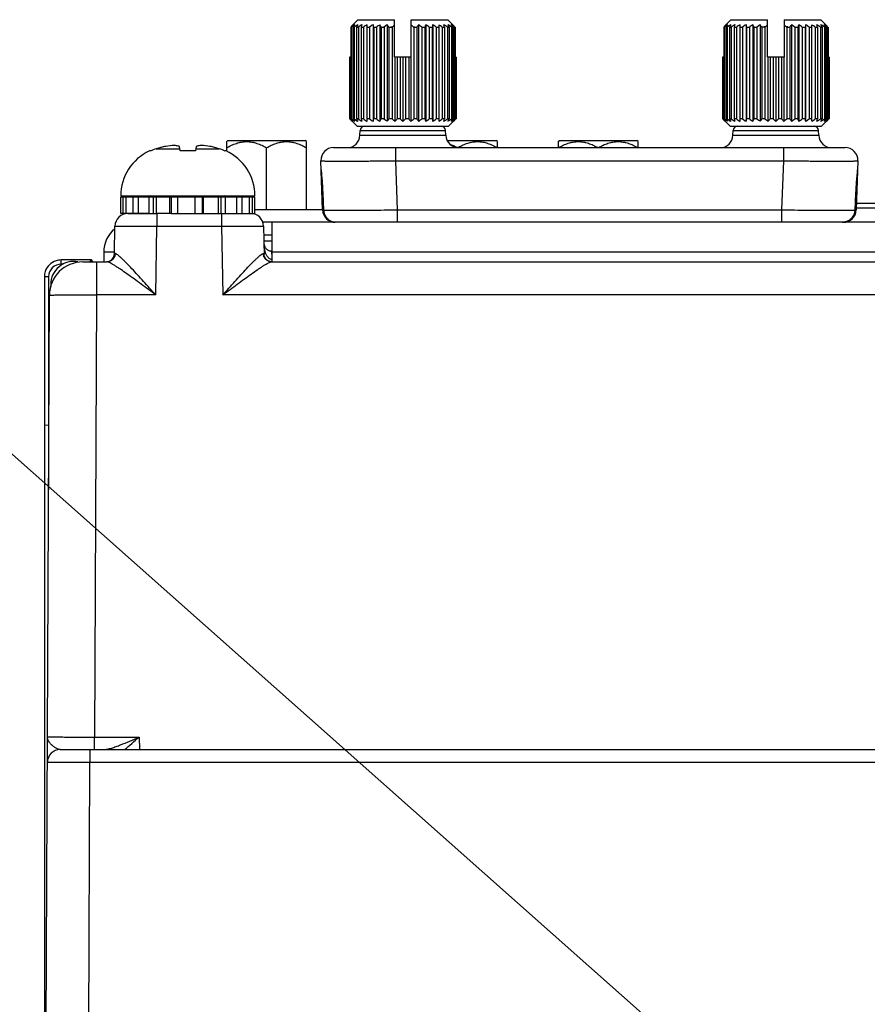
# Model space of a CAD drawing. Header units: inches. Extents: x 0 to 34, y 0 to 22.
# Tile 82 of 103: x 27.7 to 29.7, y 10.7 to 13. Entities that reach past the tile are written whole.
import ezdxf

# ---------------------------------------------------------------- set-up
doc = ezdxf.new("R2010")
doc.units = ezdxf.units.IN
doc.header["$LTSCALE"] = 1.87
doc.header["$MEASUREMENT"] = 0
doc.layers.get('0').update_dxf_attribs({"linetype": 'CONTINUOUS'})
for name, color, linetype in [('02___PRT_ALL_AXES', 7, 'CONTINUOUS'), ('DEPRESSIONS', 7, 'CONTINUOUS'), ('DETAIL', 7, 'CONTINUOUS'), ('SD_DOOR', 7, 'CONTINUOUS')]:
    doc.layers.add(name, color=color, linetype=linetype)
doc.styles.get("Standard").update_dxf_attribs({"font": 'txt', "width": 0.8})
doc.dimstyles.get("Standard").update_dxf_attribs({"dimtxt": 0.125, "dimasz": 0.18, "dimexe": 0.125, "dimexo": 0.0625, "dimgap": 0.09, "dimtad": 0, "dimtih": 1, "dimtoh": 1, "dimdec": 3, "dimzin": 4, "dimdsep": 46, "dimtxsty": 'STANDARD', "dimblk": '_FILLED', "dimblk1": '_FILLED', "dimblk2": '_FILLED', "dimcen": 0.09, "dimadec": 0, "dimazin": 0, "dimtol": 1, "dimtp": 0.01, "dimtm": 0.01, "dimtfac": 1, "dimtdec": 3, "dimtofl": 0, "dimtmove": 0, "dimatfit": 3, "dimldrblk": '_FILLED', "dimfxl": 1, "dimtolj": 1, "dimtzin": 4, "dimarcsym": 0})

# ---------------------------------------------------------------- blocks, each defined once
blk = doc.blocks.new('_FILLED')
at = {"color": 0, "linetype": 'BYBLOCK'}
blk.add_solid([(0, 0), (-1, 0.174), (-1, -0.174)], dxfattribs=at)

msp = doc.modelspace()

# ---------------------------------------------------------------- linework, layer by layer
at = {"color": 7, "linetype": 'CONTINUOUS'}
for p, q in [((28.1746, 12.7547), (28.1775, 12.7576)), ((28.1746, 12.732), (28.1746, 12.7547)), ((28.1775, 12.7576), (28.3587, 12.7576)), ((28.3616, 12.7547), (28.3587, 12.7576)), ((28.3616, 12.5949), (28.3616, 12.7547)), ((28.6918, 12.7576), (28.8067, 12.7576)), ((28.8096, 12.7547), (28.8067, 12.7576)), ((28.8096, 12.7406), (28.8096, 12.7547)), ((28.9526, 12.7547), (28.9555, 12.7576)), ((28.9526, 12.7547), (28.9526, 12.7406)), ((28.9555, 12.7576), (29.1367, 12.7576)), ((29.1396, 12.7547), (29.1367, 12.7576)), ((29.1396, 12.7406), (29.1396, 12.7547)), ((27.9954, 12.7327), (27.9935, 12.7327)), ((28.0093, 12.7379), (28.0645, 12.7379)), ((28.065, 12.7327), (28.0639, 12.7435)), ((28.1015, 12.7327), (28.065, 12.7327)), ((28.1027, 12.7435), (28.1015, 12.7327)), ((28.1021, 12.7379), (28.1572, 12.7379)), ((28.1731, 12.7327), (28.1712, 12.7327)), ((28.2681, 12.5949), (28.2681, 12.7403)), ((28.7167, 12.7406), (28.7171, 12.7408)), ((27.9258, 12.6275), (28.2408, 12.6275)), ((27.926, 12.5861), (27.926, 12.6255)), ((28.0602, 12.6255), (28.2405, 12.6255)), ((28.1009, 12.5861), (28.1009, 12.6255)), ((28.1169, 12.6255), (28.1169, 12.5861)), ((28.1203, 12.5861), (28.1203, 12.6255)), ((28.1551, 12.5861), (28.1551, 12.6255)), ((28.1619, 12.5861), (28.1619, 12.6255)), ((28.172, 12.5861), (28.172, 12.6255)), ((28.1746, 12.6255), (28.1746, 12.6275)), ((28.1985, 12.5861), (28.1985, 12.6255)), ((28.211, 12.5861), (28.211, 12.6255)), ((28.2282, 12.5861), (28.2282, 12.6255)), ((28.2347, 12.5861), (28.2347, 12.6255)), ((28.2405, 12.5861), (28.2405, 12.6255)), ((29.7361, 12.6095), (29.6519, 12.6095)), ((27.9426, 12.5861), (28.0096, 12.5861)), ((28.0108, 12.5861), (28.0108, 12.5566)), ((28.0445, 12.5861), (28.2405, 12.5861)), ((28.1626, 12.5861), (28.1626, 12.5566)), ((28.3994, 12.5949), (28.2405, 12.5949)), ((29.6516, 12.5995), (29.7128, 12.5995)), ((27.9113, 12.4922), (27.9124, 12.5566)), ((28.008, 12.3955), (28.0108, 12.5566)), ((28.0108, 12.5566), (28.1626, 12.5566)), ((28.1626, 12.5566), (28.1654, 12.3955)), ((28.261, 12.5566), (28.2621, 12.491)), ((27.9129, 12.4921), (27.9113, 12.4922)), ((28.2605, 12.4921), (28.2616, 12.4921)), ((28.2639, 12.5082), (28.2639, 12.5082)), ((28.2809, 12.4977), (28.2794, 12.4977)), ((28.2796, 12.4974), (28.2794, 12.4977)), ((27.7863, 12.4674), (27.7863, 12.4772)), ((27.8571, 12.4772), (27.7863, 12.4772)), ((27.7915, 12.4674), (27.7863, 12.4674)), ((27.8373, 12.4728), (27.8935, 12.4728)), ((27.8528, 12.4729), (27.8571, 12.4772)), ((27.8571, 12.4728), (27.8571, 12.4772)), ((27.8604, 12.4728), (27.8571, 12.4772)), ((27.8688, 12.4728), (27.8688, 12.3955)), ((28.2798, 12.4728), (31.1248, 12.4728)), ((27.7469, 12.4379), (27.7469, 12.0907)), ((27.7568, 12.4379), (27.7469, 12.4379)), ((27.7568, 12.4379), (27.7568, 12.0898)), ((27.7616, 12.4198), (27.7616, 12.4152)), ((27.763, 12.4198), (27.7616, 12.4198)), ((27.7466, 9.6401), (27.7586, 12.3944)), ((27.8688, 12.3955), (27.8643, 11.3586)), ((28.008, 12.3955), (27.8688, 12.3955)), ((31.0933, 12.3955), (28.1654, 12.3955)), ((27.7469, 12.0907), (27.7568, 12.0898)), ((27.747, 12.0907), (27.747, 9.743)), ((27.7566, 12.0899), (27.7566, 11.9383)), ((27.8643, 11.3291), (27.8643, 11.3586)), ((27.8643, 11.3586), (27.9691, 11.3586)), ((27.9691, 11.3586), (27.9696, 11.3291)), ((27.7838, 11.3291), (31.1783, 11.3291)), ((27.8538, 11.3291), (27.8538, 11.2996)), ((27.8466, 9.6401), (27.8538, 11.2996)), ((27.8538, 11.2996), (31.1084, 11.2996))]:
    msp.add_line(p, q, dxfattribs=at)
for points in [[(28.2795, 12.4729), (28.2762, 12.4735), (28.2731, 12.4746), (28.2703, 12.4762), (28.2679, 12.4781), (28.266, 12.4802), (28.2646, 12.4824), (28.2635, 12.4846), (28.2628, 12.4866), (28.2624, 12.4885), (28.2622, 12.49), (28.2621, 12.491)], [(28.2646, 12.5071), (28.2642, 12.5077), (28.2639, 12.5082)], [(28.2794, 12.4977), (28.2776, 12.4978), (28.2758, 12.4981), (28.2742, 12.4985), (28.2727, 12.4991), (28.2713, 12.4998), (28.2701, 12.5006), (28.269, 12.5015), (28.2679, 12.5025), (28.2669, 12.5037), (28.2659, 12.505), (28.2649, 12.5064), (28.2646, 12.5071)]]:
    msp.add_lwpolyline(points, dxfattribs=at)
for centre, radius, start, end in [((28.0617, 12.5555), 0.1904, 92.9669, 99.1137), ((28.1049, 12.5558), 0.1901, 80.882, 87.0374), ((28.0415, 12.6275), 0.1157, 114.4946, 180), ((28.0438, 12.623), 0.1199, 106.7057, 113.8165), ((28.0833, 12.4916), 0.2571, 101.5959, 106.7092), ((28.0832, 12.4917), 0.257, 103.8998, 104.7915), ((28.0833, 12.4917), 0.2571, 101.595, 103.09), ((28.0833, 12.4916), 0.2571, 73.2908, 78.4041), ((28.0833, 12.4917), 0.2571, 76.9097, 78.405), ((28.0833, 12.4917), 0.257, 75.2081, 76.1068), ((28.1228, 12.623), 0.1199, 66.1835, 73.2943), ((28.1251, 12.6275), 0.1157, 0, 65.5054), ((28.6354, 12.6004), 0.1615, 60.2486, 60.6634), ((28.7959, 12.6021), 0.1595, 119.1553, 119.6037), ((27.9967, 12.6196), 0.00787, 48.3822, 90), ((28.1699, 12.6196), 0.00787, 90, 131.6178), ((27.9424, 12.5561), 0.03, 90, 179), ((28.231, 12.5561), 0.03, 1, 90), ((28.2813, 12.5174), 0.0197, 181, 207.8854), ((27.8916, 12.4925), 0.0197, 275.6585, 359.0014), ((27.7863, 12.4379), 0.0394, 108.0188, 161.9826), ((27.7863, 12.4379), 0.0295, 89.9956, 180.0042), ((27.8373, 12.3941), 0.0787, 90, 179.75), ((27.8156, 12.4198), 0.054, 79.3233, 180), ((27.7863, 12.4376), 0.0396, 90.0744, 107.9513), ((27.7865, 12.4378), 0.0396, 162.0395, 179.9173), ((27.7838, 11.2991), 0.03, 90, 179.7502)]:
    msp.add_arc(centre, radius, start, end, dxfattribs=at)
msp.add_ellipse((27.8571, 12.4674), major_axis=(0, 0.00984), ratio=0.026186, start_param=-0.034907, end_param=0.02618, dxfattribs=at)
for points, knots in [([(28.0639, 12.7435), (28.0629, 12.7438), (28.0589, 12.7447), (28.0549, 12.7454), (28.0519, 12.7456)], [0, 0, 0, 0, 0.253969, 1, 1, 1, 1]), ([(28.1147, 12.7456), (28.1137, 12.7455), (28.1096, 12.7451), (28.1057, 12.7443), (28.1027, 12.7435)], [0, 0, 0, 0, 0.246609, 1, 1, 1, 1]), ([(28.1746, 12.7403), (28.1782, 12.7423), (28.1856, 12.7462), (28.1952, 12.7501), (28.2022, 12.7522), (28.2062, 12.7531), (28.2102, 12.7539), (28.2152, 12.7545), (28.2214, 12.7548), (28.2275, 12.7545), (28.2325, 12.7539), (28.2365, 12.7531), (28.2405, 12.7522), (28.2475, 12.7501), (28.2571, 12.7462), (28.2645, 12.7423), (28.2681, 12.7403)], [0, 0, 0, 0, 0.126749, 0.252211, 0.314495, 0.345533, 0.376513, 0.438313, 0.5, 0.561688, 0.623488, 0.654467, 0.685506, 0.747789, 0.873251, 1, 1, 1, 1]), ([(28.2681, 12.7403), (28.2717, 12.7423), (28.2791, 12.7462), (28.2887, 12.7501), (28.2957, 12.7522), (28.2997, 12.7531), (28.3037, 12.7539), (28.3087, 12.7545), (28.3149, 12.7548), (28.321, 12.7545), (28.326, 12.7539), (28.33, 12.7531), (28.334, 12.7522), (28.341, 12.7501), (28.3506, 12.7462), (28.358, 12.7423), (28.3616, 12.7403)], [0, 0, 0, 0, 0.126749, 0.252211, 0.314495, 0.345533, 0.376513, 0.438313, 0.5, 0.561688, 0.623488, 0.654467, 0.685506, 0.747789, 0.873251, 1, 1, 1, 1]), ([(28.6979, 12.7491), (28.7007, 12.748), (28.7064, 12.7455), (28.7118, 12.7427), (28.7145, 12.7412)], [0, 0, 0, 0, 0.498162, 1, 1, 1, 1]), ([(28.7182, 12.7414), (28.72, 12.7424), (28.7235, 12.7443), (28.729, 12.7469), (28.7346, 12.7492), (28.7402, 12.7512), (28.746, 12.7528), (28.7518, 12.7539), (28.7577, 12.7546), (28.7627, 12.7548), (28.7666, 12.7546), (28.7706, 12.7543), (28.7755, 12.7537), (28.7813, 12.7524), (28.789, 12.7501), (28.7983, 12.7464), (28.8055, 12.7426), (28.809, 12.7406)], [0, 0, 0, 0, 0.063466, 0.126635, 0.189489, 0.252025, 0.314268, 0.376255, 0.438057, 0.499769, 0.53063, 0.561507, 0.623353, 0.685403, 0.747724, 0.873236, 1, 1, 1, 1]), ([(28.9532, 12.7406), (28.9568, 12.7427), (28.9641, 12.7465), (28.9736, 12.7503), (28.9804, 12.7522), (28.9844, 12.7532), (28.9883, 12.7539), (28.9933, 12.7545), (28.9994, 12.7548), (29.0054, 12.7545), (29.0104, 12.7539), (29.0143, 12.7532), (29.0183, 12.7522), (29.0251, 12.7503), (29.0346, 12.7465), (29.0419, 12.7427), (29.0455, 12.7406)], [0, 0, 0, 0, 0.126724, 0.252173, 0.314458, 0.3455, 0.376484, 0.438296, 0.5, 0.561704, 0.623516, 0.6545, 0.685542, 0.747827, 0.873276, 1, 1, 1, 1]), ([(29.0467, 12.7406), (29.0503, 12.7427), (29.0576, 12.7465), (29.0671, 12.7503), (29.0739, 12.7522), (29.0779, 12.7532), (29.0818, 12.7539), (29.0868, 12.7545), (29.0929, 12.7548), (29.0989, 12.7545), (29.1039, 12.7539), (29.1078, 12.7532), (29.1118, 12.7522), (29.1186, 12.7503), (29.1281, 12.7465), (29.1354, 12.7427), (29.139, 12.7406)], [0, 0, 0, 0, 0.126724, 0.252173, 0.314458, 0.3455, 0.376484, 0.438296, 0.5, 0.561704, 0.623516, 0.6545, 0.685542, 0.747827, 0.873276, 1, 1, 1, 1]), ([(27.9124, 12.5566), (27.9124, 12.5566), (27.9124, 12.5566), (27.9125, 12.5567), (27.9127, 12.5567), (27.913, 12.5567), (27.9135, 12.5567), (27.9144, 12.5567), (27.9154, 12.5567), (27.9167, 12.5568), (27.9182, 12.5568), (27.9207, 12.5568), (27.9243, 12.5568), (27.9292, 12.5568), (27.935, 12.5568), (27.9414, 12.5568), (27.9486, 12.5568), (27.9592, 12.5568), (27.9736, 12.5568), (27.9918, 12.5567), (28.0044, 12.5567), (28.0108, 12.5566)], [0, 0, 0, 0, 0.00033, 0.001244, 0.002755, 0.004865, 0.01088, 0.019275, 0.030032, 0.043125, 0.058522, 0.076187, 0.118144, 0.168593, 0.227049, 0.292947, 0.365656, 0.444473, 0.617346, 0.804923, 1, 1, 1, 1]), ([(28.1626, 12.5566), (28.169, 12.5567), (28.1815, 12.5567), (28.1997, 12.5568), (28.2141, 12.5568), (28.2248, 12.5568), (28.2319, 12.5568), (28.2384, 12.5568), (28.2441, 12.5568), (28.2491, 12.5568), (28.2527, 12.5568), (28.2551, 12.5568), (28.2567, 12.5568), (28.2579, 12.5567), (28.259, 12.5567), (28.2598, 12.5567), (28.2604, 12.5567), (28.2607, 12.5567), (28.2608, 12.5567), (28.2609, 12.5566), (28.261, 12.5566), (28.261, 12.5566)], [0, 0, 0, 0, 0.195077, 0.382654, 0.555527, 0.634344, 0.707053, 0.772951, 0.831407, 0.881856, 0.923813, 0.941478, 0.956875, 0.969968, 0.980725, 0.98912, 0.995135, 0.997245, 0.998756, 0.99967, 1, 1, 1, 1]), ([(27.9129, 12.4921), (27.9128, 12.4896), (27.9118, 12.4845), (27.9074, 12.4781), (27.9011, 12.4738), (27.896, 12.4728), (27.8935, 12.4728)], [0, 0, 0, 0, 0.251916, 0.502695, 0.751902, 1, 1, 1, 1]), ([(28.008, 12.3955), (28.0032, 12.4008), (27.9937, 12.4113), (27.9796, 12.4269), (27.9658, 12.442), (27.9525, 12.4563), (27.9419, 12.4675), (27.9338, 12.4756), (27.9284, 12.4808), (27.9235, 12.4853), (27.9193, 12.4888), (27.9162, 12.4909), (27.9141, 12.4919), (27.9133, 12.4921), (27.9129, 12.4921)], [0, 0, 0, 0, 0.157059, 0.312235, 0.463562, 0.608382, 0.742709, 0.804064, 0.860108, 0.909393, 0.95019, 0.980697, 0.991716, 1, 1, 1, 1]), ([(28.1654, 12.3955), (28.1701, 12.4008), (28.1796, 12.4113), (28.1937, 12.4269), (28.2075, 12.442), (28.2208, 12.4563), (28.2315, 12.4675), (28.2396, 12.4756), (28.245, 12.4808), (28.2499, 12.4853), (28.2541, 12.4888), (28.2572, 12.4909), (28.2592, 12.4919), (28.2601, 12.4921), (28.2605, 12.4921)], [0, 0, 0, 0, 0.157059, 0.312235, 0.463562, 0.608382, 0.742709, 0.804064, 0.860107, 0.909393, 0.95019, 0.980697, 0.991716, 1, 1, 1, 1]), ([(28.2798, 12.4728), (28.2773, 12.4728), (28.2723, 12.4738), (28.2659, 12.4781), (28.2616, 12.4845), (28.2605, 12.4896), (28.2605, 12.4921)], [0, 0, 0, 0, 0.248098, 0.497305, 0.748084, 1, 1, 1, 1]), ([(28.2798, 12.4729), (28.2774, 12.473), (28.2726, 12.4743), (28.2666, 12.4786), (28.2626, 12.4849), (28.2616, 12.4897), (28.2616, 12.4921)], [0, 0, 0, 0, 0.249431, 0.499201, 0.749438, 1, 1, 1, 1]), ([(28.2616, 12.4921), (28.2617, 12.4921), (28.2618, 12.4921), (28.262, 12.4918), (28.2621, 12.4914), (28.2621, 12.4911), (28.2621, 12.491)], [0, 0, 0, 0, 0.164846, 0.35808, 0.630466, 1, 1, 1, 1]), ([(28.2639, 12.5082), (28.2636, 12.5089), (28.263, 12.51), (28.2623, 12.5112), (28.2619, 12.5116), (28.2617, 12.5118)], [0, 0, 0, 0, 0.580811, 0.81848, 1, 1, 1, 1]), ([(28.2646, 12.4977), (28.2642, 12.4989), (28.2638, 12.5006), (28.2632, 12.5029), (28.2629, 12.5043), (28.2626, 12.5053), (28.2624, 12.506), (28.2623, 12.5066), (28.2622, 12.5068), (28.2621, 12.507), (28.262, 12.5069), (28.2619, 12.5067), (28.2619, 12.5065), (28.2619, 12.506), (28.2619, 12.5054), (28.2619, 12.5049), (28.2619, 12.5047)], [0, 0, 0, 0, 0.301177, 0.448791, 0.591849, 0.659907, 0.723083, 0.775702, 0.793949, 0.803768, 0.811229, 0.826718, 0.84874, 0.875043, 0.934871, 1, 1, 1, 1]), ([(28.2807, 12.4784), (28.2795, 12.4784), (28.2772, 12.4789), (28.2742, 12.4806), (28.2718, 12.483), (28.2691, 12.4866), (28.2666, 12.4915), (28.2652, 12.4956), (28.2646, 12.4977)], [0, 0, 0, 0, 0.131287, 0.259388, 0.385015, 0.509258, 0.755561, 1, 1, 1, 1]), ([(28.2804, 12.4908), (28.2803, 12.4916), (28.2803, 12.4931), (28.2801, 12.495), (28.2799, 12.4964), (28.2797, 12.4972), (28.2796, 12.4974)], [0, 0, 0, 0, 0.358514, 0.649707, 0.865324, 1, 1, 1, 1]), ([(28.008, 12.3955), (28.0023, 12.3997), (27.9909, 12.4081), (27.974, 12.4205), (27.9575, 12.4326), (27.9415, 12.444), (27.9287, 12.453), (27.919, 12.4595), (27.9124, 12.4637), (27.9065, 12.4673), (27.9013, 12.4702), (27.8975, 12.4719), (27.895, 12.4727), (27.894, 12.4728), (27.8935, 12.4728)], [0, 0, 0, 0, 0.153661, 0.305681, 0.454324, 0.59724, 0.730903, 0.792599, 0.849572, 0.900486, 0.943686, 0.977318, 0.99006, 1, 1, 1, 1]), ([(28.1654, 12.3955), (28.1711, 12.3997), (28.1824, 12.4081), (28.1993, 12.4205), (28.2159, 12.4326), (28.2318, 12.444), (28.2447, 12.453), (28.2543, 12.4595), (28.2609, 12.4637), (28.2669, 12.4673), (28.2721, 12.4702), (28.2758, 12.4719), (28.2783, 12.4727), (28.2794, 12.4728), (28.2798, 12.4728)], [0, 0, 0, 0, 0.153661, 0.305681, 0.454323, 0.597239, 0.730903, 0.792599, 0.849571, 0.900485, 0.943685, 0.977318, 0.99006, 1, 1, 1, 1]), ([(27.7586, 12.3944), (27.7586, 12.3945), (27.7587, 12.3945), (27.7588, 12.3945), (27.7592, 12.3946), (27.7599, 12.3946), (27.7608, 12.3947), (27.762, 12.3948), (27.7634, 12.3948), (27.7651, 12.3949), (27.7679, 12.395), (27.7719, 12.3951), (27.7775, 12.3952), (27.7839, 12.3952), (27.7911, 12.3953), (27.7991, 12.3954), (27.8111, 12.3954), (27.8272, 12.3955), (27.8476, 12.3955), (27.8617, 12.3955), (27.8688, 12.3955)], [0, 0, 0, 0, 0.000429, 0.001383, 0.005043, 0.01108, 0.019489, 0.030256, 0.043355, 0.058756, 0.076423, 0.118378, 0.168821, 0.227265, 0.293149, 0.365838, 0.444634, 0.617458, 0.80498, 1, 1, 1, 1]), ([(27.7604, 11.3441), (27.7585, 11.3463), (27.7561, 11.3499), (27.7544, 11.3551), (27.7541, 11.3577), (27.7541, 11.359)], [0, 0, 0, 0, 0.53054, 0.770025, 1, 1, 1, 1]), ([(27.7541, 11.359), (27.7541, 11.359), (27.7542, 11.359), (27.7542, 11.359), (27.7544, 11.359), (27.7546, 11.3589), (27.7549, 11.3589), (27.7555, 11.3589), (27.7563, 11.3589), (27.7575, 11.3589), (27.7589, 11.3588), (27.7606, 11.3588), (27.7634, 11.3588), (27.7674, 11.3588), (27.773, 11.3587), (27.7794, 11.3587), (27.7866, 11.3587), (27.7946, 11.3586), (27.8065, 11.3586), (27.8227, 11.3586), (27.8431, 11.3586), (27.8571, 11.3586), (27.8643, 11.3586)], [0, 0, 0, 0, 0.000322, 0.001232, 0.002741, 0.004848, 0.007554, 0.010858, 0.019248, 0.03, 0.043088, 0.058481, 0.076142, 0.118091, 0.168534, 0.226984, 0.292879, 0.365587, 0.444406, 0.617293, 0.804892, 1, 1, 1, 1]), ([(27.7838, 11.3291), (27.7817, 11.3291), (27.7771, 11.3306), (27.771, 11.3342), (27.7653, 11.3387), (27.7619, 11.3422), (27.7604, 11.3441)], [0, 0, 0, 0, 0.228396, 0.485151, 0.748644, 1, 1, 1, 1]), ([(27.8861, 11.3291), (27.8891, 11.3291), (27.8954, 11.3301), (27.905, 11.3327), (27.9152, 11.3361), (27.9294, 11.3415), (27.9474, 11.3491), (27.9618, 11.3554), (27.9691, 11.3586)], [0, 0, 0, 0, 0.101459, 0.215864, 0.338404, 0.466103, 0.730335, 1, 1, 1, 1]), ([(27.9349, 11.3291), (27.9406, 11.3337), (27.9521, 11.3435), (27.9633, 11.3535), (27.9691, 11.3586)], [0, 0, 0, 0, 0.491076, 1, 1, 1, 1]), ([(27.7538, 11.2993), (27.7538, 11.2993), (27.7539, 11.2993), (27.754, 11.2993), (27.7541, 11.2993), (27.7544, 11.2993), (27.755, 11.2993), (27.7558, 11.2994), (27.7569, 11.2994), (27.7582, 11.2994), (27.7597, 11.2994), (27.7622, 11.2995), (27.7659, 11.2995), (27.7709, 11.2995), (27.7768, 11.2996), (27.7833, 11.2996), (27.7906, 11.2996), (27.8014, 11.2996), (27.816, 11.2997), (27.8346, 11.2997), (27.8473, 11.2997), (27.8538, 11.2996)], [0, 0, 0, 0, 0.000328, 0.001241, 0.002751, 0.00486, 0.010872, 0.019266, 0.030022, 0.043113, 0.058509, 0.076173, 0.118128, 0.168576, 0.22703, 0.292928, 0.365636, 0.444454, 0.617332, 0.804915, 1, 1, 1, 1])]:
    msp.add_open_spline(points, degree=3, knots=knots, dxfattribs=at)
at = {"layer": '02___PRT_ALL_AXES', "color": 7, "linetype": 'CONTINUOUS'}
for p, q in [((27.926, 12.6255), (28.0602, 12.6255)), ((27.9318, 12.5861), (27.9318, 12.6255)), ((27.9384, 12.5861), (27.9384, 12.6255)), ((27.9549, 12.5861), (27.9549, 12.6255)), ((27.9673, 12.5861), (27.9673, 12.6255)), ((27.9928, 12.5861), (27.9928, 12.6255)), ((28.0031, 12.5861), (28.0031, 12.6255)), ((28.0096, 12.5861), (28.0096, 12.6255)), ((28.041, 12.5861), (28.041, 12.6255)), ((28.0451, 12.5861), (28.0451, 12.6255)), ((28.0602, 12.5861), (28.0602, 12.6255)), ((27.9928, 12.5861), (27.926, 12.5861)), ((28.0445, 12.5861), (28.0096, 12.5861)), ((28.0602, 12.5861), (28.0574, 12.5861)), ((28.281, 12.5356), (28.2613, 12.5356)), ((27.9113, 12.4956), (27.8861, 12.4956))]:
    msp.add_line(p, q, dxfattribs=at)
at = {"layer": '02___PRT_ALL_AXES', "color": 3, "linetype": 'CONTINUOUS'}
for p, q in [((31.0061, 12.5656), (28.2594, 12.5656)), ((28.281, 12.4728), (28.281, 12.5656)), ((27.8861, 12.4956), (27.8861, 12.4728)), ((31.0061, 12.4956), (28.281, 12.4956))]:
    msp.add_line(p, q, dxfattribs=at)
msp.add_arc((27.9561, 12.4956), 0.07, 128.9942, 180, dxfattribs=at)
at = {"layer": 'DEPRESSIONS', "color": 7, "linetype": 'CONTINUOUS'}
msp.add_line((28.281, 12.5214), (28.2616, 12.5214), dxfattribs=at)
at = {"layer": 'SD_DOOR', "color": 7, "linetype": 'CONTINUOUS'}
for p, q in [((28.4655, 13.0227), (28.4655, 12.8084)), ((28.4655, 13.0227), (28.4673, 13.0227)), ((28.4673, 13.0227), (28.4673, 12.8084)), ((28.4825, 13.0406), (28.4699, 13.0281)), ((28.471, 13.0227), (28.471, 12.8084)), ((28.471, 13.0227), (28.4739, 13.0227)), ((28.4739, 13.0227), (28.4739, 12.8084)), ((28.4794, 13.0227), (28.4794, 12.8084)), ((28.4794, 13.0227), (28.4834, 13.0227)), ((28.4825, 13.0406), (28.5684, 13.0406)), ((28.4834, 13.0227), (28.4834, 12.8084)), ((28.4904, 13.0227), (28.4904, 12.8084)), ((28.4904, 13.0227), (28.4954, 13.0227)), ((28.4954, 13.0227), (28.4954, 12.8084)), ((28.5039, 12.8023), (28.5039, 13.0289)), ((28.5039, 13.0227), (28.5097, 13.0227)), ((28.5097, 13.0227), (28.5097, 12.8084)), ((28.518, 13.0289), (28.518, 12.8023)), ((28.5194, 13.0227), (28.5194, 12.8084)), ((28.5194, 13.0227), (28.5259, 13.0227)), ((28.5259, 13.0227), (28.5259, 12.8084)), ((28.5339, 13.0289), (28.5339, 12.8023)), ((28.5366, 13.0227), (28.5366, 12.8084)), ((28.5366, 13.0227), (28.5436, 13.0227)), ((28.5436, 13.0227), (28.5436, 12.8084)), ((28.5512, 13.0289), (28.5512, 12.8023)), ((28.555, 13.0227), (28.555, 12.8084)), ((28.555, 13.0227), (28.5624, 13.0227)), ((28.5599, 13.0237), (28.5635, 13.0237)), ((28.5599, 13.0237), (28.5599, 13.0227)), ((28.5624, 13.0227), (28.5624, 12.8084)), ((28.5684, 12.9526), (28.5684, 13.0406)), ((28.6074, 12.9526), (28.6074, 13.0406)), ((28.6074, 13.0406), (28.6933, 13.0406)), ((28.6123, 13.0237), (28.6159, 13.0237)), ((28.6134, 13.0227), (28.6134, 12.8084)), ((28.6134, 13.0227), (28.6208, 13.0227)), ((28.6159, 13.0227), (28.6159, 13.0237)), ((28.6208, 13.0227), (28.6208, 12.8084)), ((28.6246, 13.0289), (28.6246, 12.8023)), ((28.6322, 13.0227), (28.6322, 12.8084)), ((28.6322, 13.0227), (28.6392, 13.0227)), ((28.6392, 13.0227), (28.6392, 12.8084)), ((28.6419, 13.0289), (28.6419, 12.8023)), ((28.6499, 13.0227), (28.6499, 12.8084)), ((28.6499, 13.0227), (28.6564, 13.0227)), ((28.6564, 13.0227), (28.6564, 12.8084)), ((28.6578, 13.0289), (28.6578, 12.8023)), ((28.6661, 13.0227), (28.6661, 12.8084)), ((28.6661, 13.0227), (28.6719, 13.0227)), ((28.6719, 13.0289), (28.6719, 12.8023)), ((28.6804, 13.0227), (28.6804, 12.8084)), ((28.6804, 13.0227), (28.6854, 13.0227)), ((28.6854, 13.0227), (28.6854, 12.8084)), ((28.6924, 13.0227), (28.6924, 12.8084)), ((28.6924, 13.0227), (28.6964, 13.0227)), ((28.706, 13.0281), (28.6933, 13.0406)), ((28.6964, 13.0227), (28.6964, 12.8084)), ((28.7019, 13.0227), (28.7019, 12.8084)), ((28.7019, 13.0227), (28.7048, 13.0227)), ((28.7048, 13.0227), (28.7048, 12.8084)), ((28.7085, 13.0227), (28.7085, 12.8084)), ((28.7085, 13.0227), (28.7103, 13.0227)), ((28.7103, 13.0227), (28.7103, 12.8084)), ((29.3405, 13.0227), (29.3405, 12.8084)), ((29.3405, 13.0227), (29.3423, 13.0227)), ((29.3423, 13.0227), (29.3423, 12.8084)), ((29.3575, 13.0406), (29.3449, 13.0281)), ((29.346, 13.0227), (29.346, 12.8084)), ((29.346, 13.0227), (29.3489, 13.0227)), ((29.3489, 13.0227), (29.3489, 12.8084)), ((29.3544, 13.0227), (29.3544, 12.8084)), ((29.3544, 13.0227), (29.3584, 13.0227)), ((29.3575, 13.0406), (29.4434, 13.0406)), ((29.3584, 13.0227), (29.3584, 12.8084)), ((29.3654, 13.0227), (29.3654, 12.8084)), ((29.3654, 13.0227), (29.3704, 13.0227)), ((29.3704, 13.0227), (29.3704, 12.8084)), ((29.3789, 12.8023), (29.3789, 13.0289)), ((29.3789, 13.0227), (29.3847, 13.0227)), ((29.3847, 13.0227), (29.3847, 12.8084)), ((29.393, 13.0289), (29.393, 12.8023)), ((29.3944, 13.0227), (29.3944, 12.8084)), ((29.3944, 13.0227), (29.4009, 13.0227)), ((29.4009, 13.0227), (29.4009, 12.8084)), ((29.4089, 13.0289), (29.4089, 12.8023)), ((29.4116, 13.0227), (29.4116, 12.8084)), ((29.4116, 13.0227), (29.4186, 13.0227)), ((29.4186, 13.0227), (29.4186, 12.8084)), ((29.4262, 13.0289), (29.4262, 12.8023)), ((29.43, 13.0227), (29.43, 12.8084)), ((29.4374, 13.0227), (29.43, 13.0227)), ((29.4385, 13.0237), (29.4349, 13.0237)), ((29.4349, 13.0237), (29.4349, 13.0227)), ((29.4374, 13.0227), (29.4374, 12.8084)), ((29.4434, 12.9526), (29.4434, 13.0406)), ((29.4824, 13.0406), (29.4824, 12.9526)), ((29.4824, 13.0406), (29.5683, 13.0406)), ((29.4909, 13.0237), (29.4873, 13.0237)), ((29.4884, 13.0227), (29.4884, 12.8084)), ((29.4884, 13.0227), (29.4958, 13.0227)), ((29.4909, 13.0227), (29.4909, 13.0237)), ((29.4958, 13.0227), (29.4958, 12.8084)), ((29.4996, 13.0289), (29.4996, 12.8023)), ((29.5072, 13.0227), (29.5072, 12.8084)), ((29.5072, 13.0227), (29.5142, 13.0227)), ((29.5142, 13.0227), (29.5142, 12.8084)), ((29.5169, 13.0289), (29.5169, 12.8023)), ((29.5249, 13.0227), (29.5249, 12.8084)), ((29.5249, 13.0227), (29.5314, 13.0227)), ((29.5314, 13.0227), (29.5314, 12.8084)), ((29.5328, 13.0289), (29.5328, 12.8023)), ((29.5411, 13.0227), (29.5411, 12.8084)), ((29.5411, 13.0227), (29.5469, 13.0227)), ((29.5469, 13.0289), (29.5469, 12.8023)), ((29.5554, 13.0227), (29.5554, 12.8084)), ((29.5554, 13.0227), (29.5604, 13.0227)), ((29.5604, 13.0227), (29.5604, 12.8084)), ((29.5674, 13.0227), (29.5674, 12.8084)), ((29.5674, 13.0227), (29.5714, 13.0227)), ((29.581, 13.0281), (29.5683, 13.0406)), ((29.5714, 13.0227), (29.5714, 12.8084)), ((29.5769, 13.0227), (29.5769, 12.8084)), ((29.5769, 13.0227), (29.5798, 13.0227)), ((29.5798, 13.0227), (29.5798, 12.8084)), ((29.5835, 13.0227), (29.5835, 12.8084)), ((29.5835, 13.0227), (29.5853, 13.0227)), ((29.5853, 13.0227), (29.5853, 12.8084)), ((28.463, 12.9526), (28.463, 12.8084)), ((28.4655, 12.9526), (28.463, 12.9526)), ((28.4636, 12.9526), (28.4636, 12.8084)), ((28.6074, 12.9526), (28.5684, 12.9526)), ((28.5693, 12.9526), (28.5693, 12.8023)), ((28.5743, 12.9526), (28.5743, 12.8084)), ((28.5819, 12.9526), (28.5819, 12.8084)), ((28.5879, 12.9526), (28.5879, 12.8023)), ((28.5939, 12.9526), (28.5939, 12.8084)), ((28.6015, 12.9526), (28.6015, 12.8084)), ((28.6065, 12.9526), (28.6065, 12.8023)), ((28.7128, 12.9526), (28.7103, 12.9526)), ((28.7122, 12.9526), (28.7122, 12.8084)), ((28.7128, 12.9526), (28.7128, 12.8084)), ((29.338, 12.9526), (29.338, 12.8084)), ((29.3405, 12.9526), (29.338, 12.9526)), ((29.3386, 12.9526), (29.3386, 12.8084)), ((29.4824, 12.9526), (29.4434, 12.9526)), ((29.4443, 12.9526), (29.4443, 12.8023)), ((29.4493, 12.9526), (29.4493, 12.8084)), ((29.4569, 12.9526), (29.4569, 12.8084)), ((29.4629, 12.9526), (29.4629, 12.8023)), ((29.4689, 12.9526), (29.4689, 12.8084)), ((29.4765, 12.9526), (29.4765, 12.8084)), ((29.4815, 12.9526), (29.4815, 12.8023)), ((29.5878, 12.9526), (29.5853, 12.9526)), ((29.5872, 12.9526), (29.5872, 12.8084)), ((29.5878, 12.9526), (29.5878, 12.8084)), ((28.4636, 12.8084), (28.463, 12.8084)), ((28.4673, 12.8084), (28.4655, 12.8084)), ((28.4807, 12.7906), (28.469, 12.8023)), ((28.4739, 12.8084), (28.471, 12.8084)), ((28.4834, 12.8084), (28.4794, 12.8084)), ((28.4807, 12.7906), (28.6951, 12.7906)), ((28.4954, 12.8084), (28.4904, 12.8084)), ((28.5097, 12.8084), (28.5039, 12.8084)), ((28.5259, 12.8084), (28.5194, 12.8084)), ((28.5436, 12.8084), (28.5366, 12.8084)), ((28.5624, 12.8084), (28.555, 12.8084)), ((28.5819, 12.8084), (28.5743, 12.8084)), ((28.6015, 12.8084), (28.5939, 12.8084)), ((28.6208, 12.8084), (28.6134, 12.8084)), ((28.6392, 12.8084), (28.6322, 12.8084)), ((28.6564, 12.8084), (28.6499, 12.8084)), ((28.6719, 12.8084), (28.6661, 12.8084)), ((28.6854, 12.8084), (28.6804, 12.8084)), ((28.6964, 12.8084), (28.6924, 12.8084)), ((28.6951, 12.7906), (28.7068, 12.8023)), ((28.7048, 12.8084), (28.7019, 12.8084)), ((28.7103, 12.8084), (28.7085, 12.8084)), ((28.7128, 12.8084), (28.7122, 12.8084)), ((29.3386, 12.8084), (29.338, 12.8084)), ((29.3423, 12.8084), (29.3405, 12.8084)), ((29.3557, 12.7906), (29.344, 12.8023)), ((29.3489, 12.8084), (29.346, 12.8084)), ((29.3584, 12.8084), (29.3544, 12.8084)), ((29.3557, 12.7906), (29.5701, 12.7906)), ((29.3704, 12.8084), (29.3654, 12.8084)), ((29.3847, 12.8084), (29.3789, 12.8084)), ((29.4009, 12.8084), (29.3944, 12.8084)), ((29.4186, 12.8084), (29.4116, 12.8084)), ((29.4374, 12.8084), (29.43, 12.8084)), ((29.4569, 12.8084), (29.4493, 12.8084)), ((29.4765, 12.8084), (29.4689, 12.8084)), ((29.4958, 12.8084), (29.4884, 12.8084)), ((29.5142, 12.8084), (29.5072, 12.8084)), ((29.5314, 12.8084), (29.5249, 12.8084)), ((29.5469, 12.8084), (29.5411, 12.8084)), ((29.5604, 12.8084), (29.5554, 12.8084)), ((29.5714, 12.8084), (29.5674, 12.8084)), ((29.5701, 12.7906), (29.5818, 12.8023)), ((29.5798, 12.8084), (29.5769, 12.8084)), ((29.5853, 12.8084), (29.5835, 12.8084)), ((29.5878, 12.8084), (29.5872, 12.8084)), ((28.4872, 12.7695), (28.4876, 12.7809)), ((28.4872, 12.7695), (28.6886, 12.7695)), ((28.4876, 12.7809), (28.6882, 12.7809)), ((28.6886, 12.7695), (28.6882, 12.7809)), ((29.3622, 12.7695), (29.3626, 12.7809)), ((29.3622, 12.7695), (29.5636, 12.7695)), ((29.3626, 12.7809), (29.5632, 12.7809)), ((29.5636, 12.7695), (29.5632, 12.7809)), ((28.4254, 12.7406), (29.6254, 12.7406)), ((28.5703, 12.7406), (28.5703, 12.7095)), ((29.4805, 12.7406), (29.4805, 12.7095)), ((28.3994, 12.5945), (28.3954, 12.7095)), ((28.5703, 12.7095), (28.5743, 12.5945)), ((28.5703, 12.7095), (29.4805, 12.7095)), ((29.4805, 12.7095), (29.4765, 12.5945)), ((29.6554, 12.7095), (29.6514, 12.5945)), ((28.3976, 12.6466), (28.399, 12.6464)), ((28.3994, 12.6465), (28.3991, 12.6463)), ((29.6514, 12.6465), (29.6517, 12.6463)), ((29.6532, 12.6466), (29.6518, 12.6464)), ((28.3994, 12.5945), (28.4013, 12.5942)), ((28.402, 12.5944), (28.4015, 12.5942)), ((28.5743, 12.5945), (28.5743, 12.5656)), ((28.5743, 12.5945), (29.4765, 12.5945)), ((29.4765, 12.5945), (29.4765, 12.5656)), ((29.6489, 12.5944), (29.6493, 12.5942)), ((29.6514, 12.5945), (29.6495, 12.5942)), ((28.4294, 12.5656), (28.4294, 12.5659)), ((29.6214, 12.5659), (29.6214, 12.5656))]:
    msp.add_line(p, q, dxfattribs=at)
for points in [[(28.3961, 12.6886), (28.3967, 12.6789), (28.3978, 12.6665), (28.3986, 12.6554), (28.3991, 12.6463)], [(29.6517, 12.6463), (29.6522, 12.655), (29.653, 12.6661), (29.6541, 12.6785), (29.6547, 12.6886)], [(28.3991, 12.6463), (28.3999, 12.6298), (28.4015, 12.5942)], [(29.6493, 12.5942), (29.6501, 12.6107), (29.6517, 12.6463)]]:
    msp.add_lwpolyline(points, dxfattribs=at)
for centre, radius, start, end in [((28.7517, 12.7956), 0.3653, 140.4782, 141.5574), ((28.7409, 12.6938), 0.4279, 128.4472, 129.7517), ((28.7777, 12.8347), 0.3597, 147.3355, 148.4905), ((28.7521, 12.6658), 0.4525, 126.6417, 127.926), ((28.8612, 12.8634), 0.4137, 156.4262, 157.3514), ((28.7691, 12.6418), 0.4762, 125.6204, 126.8708), ((29.1574, 12.8819), 0.6817, 167.5448, 168.0731), ((28.7822, 12.6355), 0.4819, 125.285, 126.5306), ((28.7954, 12.6418), 0.4762, 125.6204, 126.8708), ((27.8524, 12.8819), 0.6817, 11.9269, 12.4552), ((28.804, 12.6658), 0.4525, 126.6417, 127.926), ((28.1548, 12.8634), 0.4137, 22.6486, 23.5738), ((28.8172, 12.6938), 0.4279, 128.4472, 129.7517), ((28.2483, 12.8347), 0.3597, 31.5095, 32.6645), ((28.8619, 12.6955), 0.4436, 132.2698, 132.4621), ((28.8289, 12.7321), 0.3943, 131.3447, 132.2918), ((28.3384, 12.7225), 0.4072, 47.7232, 48.6404), ((28.3139, 12.6955), 0.4436, 47.5379, 47.7302), ((28.915, 12.8425), 0.3451, 147.3109, 148.515), ((28.3492, 12.6822), 0.4428, 50.2703, 51.5308), ((29.0045, 12.8705), 0.3957, 156.4051, 157.3725), ((28.3624, 12.6535), 0.468, 52.0953, 53.3371), ((29.2928, 12.8885), 0.6503, 167.5321, 168.0859), ((28.3804, 12.6418), 0.4762, 53.1292, 54.3796), ((28.3936, 12.6355), 0.4819, 53.4694, 54.715), ((28.4067, 12.6418), 0.4762, 53.1292, 54.3796), ((28.0491, 12.8885), 0.6503, 11.9141, 12.4679), ((28.4144, 12.6535), 0.468, 52.0953, 53.3371), ((28.3312, 12.8705), 0.3957, 22.6275, 23.5949), ((28.4255, 12.6822), 0.4428, 50.2703, 51.5308), ((28.4105, 12.8425), 0.3451, 31.485, 32.6891), ((28.4335, 12.8032), 0.3532, 38.4242, 39.5403), ((29.6267, 12.7956), 0.3653, 140.4782, 141.5574), ((29.6159, 12.6938), 0.4279, 128.4472, 129.7517), ((29.6527, 12.8347), 0.3597, 147.3355, 148.4905), ((29.6271, 12.6658), 0.4525, 126.6417, 127.926), ((29.7362, 12.8634), 0.4137, 156.4262, 157.3514), ((29.6441, 12.6418), 0.4762, 125.6204, 126.8708), ((30.0324, 12.8819), 0.6817, 167.5448, 168.0731), ((29.6572, 12.6355), 0.4819, 125.285, 126.5306), ((29.6704, 12.6418), 0.4762, 125.6204, 126.8708), ((28.7274, 12.8819), 0.6817, 11.9269, 12.4552), ((29.679, 12.6658), 0.4525, 126.6417, 127.926), ((29.0298, 12.8634), 0.4137, 22.6486, 23.5738), ((29.6922, 12.6938), 0.4279, 128.4472, 129.7517), ((29.1233, 12.8347), 0.3597, 31.5095, 32.6645), ((29.7369, 12.6955), 0.4436, 132.2698, 132.4621), ((29.7039, 12.7321), 0.3943, 131.3447, 132.2918), ((29.2134, 12.7225), 0.4072, 47.7232, 48.6404), ((29.1889, 12.6955), 0.4436, 47.5379, 47.7302), ((29.79, 12.8425), 0.3451, 147.3109, 148.515), ((29.2242, 12.6822), 0.4428, 50.2703, 51.5308), ((29.8795, 12.8705), 0.3957, 156.4051, 157.3725), ((29.2374, 12.6535), 0.468, 52.0953, 53.3371), ((30.1678, 12.8885), 0.6503, 167.5321, 168.0859), ((29.2554, 12.6418), 0.4762, 53.1292, 54.3796), ((29.2686, 12.6355), 0.4819, 53.4694, 54.715), ((28.9241, 12.8885), 0.6503, 11.9141, 12.4679), ((29.2817, 12.6418), 0.4762, 53.1292, 54.3796), ((29.2894, 12.6535), 0.468, 52.0953, 53.3371), ((29.2062, 12.8705), 0.3957, 22.6275, 23.5949), ((29.3005, 12.6822), 0.4428, 50.2703, 51.5308), ((29.2855, 12.8425), 0.3451, 31.485, 32.6891), ((29.3085, 12.8032), 0.3532, 38.4242, 39.5403), ((28.76, 13.0921), 0.4106, 223.688, 223.9282), ((28.7423, 13.1128), 0.4126, 227.5312, 228.8104), ((28.7425, 13.0752), 0.3863, 223.9259, 224.3185), ((28.7373, 13.0239), 0.3468, 218.4146, 219.722), ((28.7227, 13.0558), 0.3586, 224.3164, 224.9906), ((28.718, 13.0512), 0.352, 224.3102, 224.9968), ((28.7503, 13.149), 0.4428, 230.2703, 231.5308), ((28.7653, 12.9887), 0.3451, 211.485, 212.6891), ((28.7614, 13.1777), 0.468, 232.0953, 233.3371), ((28.8446, 12.9607), 0.3957, 202.6275, 203.5949), ((28.7691, 13.1894), 0.4762, 233.1292, 234.3796), ((28.4976, 12.7806), 0.01, 90, 178), ((29.1267, 12.9427), 0.6503, 191.9141, 192.4679), ((28.7822, 13.1956), 0.4819, 233.4694, 234.715), ((28.7954, 13.1894), 0.4762, 233.1292, 234.3796), ((27.883, 12.9427), 0.6503, 347.5321, 348.0859), ((28.8134, 13.1777), 0.468, 232.0953, 233.3371), ((28.1714, 12.9607), 0.3957, 336.4051, 337.3725), ((28.8266, 13.149), 0.4428, 230.2703, 231.5308), ((28.2608, 12.9887), 0.3451, 327.3109, 328.515), ((28.841, 13.1128), 0.4126, 227.5312, 228.8104), ((28.3026, 13.0239), 0.3468, 320.278, 321.5854), ((28.8587, 13.0727), 0.3827, 223.6774, 224.9631), ((28.327, 13.063), 0.3688, 315.0127, 316.3468), ((28.884, 13.0326), 0.3606, 218.4396, 219.697), ((28.3443, 13.1021), 0.3983, 311.1666, 312.4919), ((28.9275, 12.9964), 0.3597, 211.5095, 212.6645), ((28.3586, 13.1374), 0.4279, 308.4472, 309.7517), ((29.021, 12.9677), 0.4137, 202.6486, 203.5738), ((28.3718, 13.1654), 0.4525, 306.6417, 307.926), ((29.3234, 12.9493), 0.6817, 191.9269, 192.4552), ((28.3804, 13.1894), 0.4762, 305.6204, 306.8708), ((28.3936, 13.1956), 0.4819, 305.285, 306.5306), ((28.6782, 12.7806), 0.01, 2, 90), ((28.0184, 12.9493), 0.6817, 347.5448, 348.0731), ((28.4067, 13.1894), 0.4762, 305.6204, 306.8708), ((28.4237, 13.1654), 0.4525, 306.6417, 307.926), ((28.3146, 12.9677), 0.4137, 336.4262, 337.3514), ((28.4349, 13.1374), 0.4279, 308.4472, 309.7517), ((28.3981, 12.9964), 0.3597, 327.3355, 328.4905), ((28.4278, 13.0326), 0.3606, 320.303, 321.5604), ((28.4431, 13.1021), 0.3983, 311.1666, 312.4919), ((28.4531, 13.0558), 0.3586, 315.0094, 315.6836), ((28.4578, 13.0512), 0.352, 315.0032, 315.6898), ((28.4303, 13.0782), 0.3906, 315.6837, 316.072), ((28.4158, 13.0921), 0.4106, 316.0718, 316.312), ((29.635, 13.0921), 0.4106, 223.688, 223.9282), ((29.6173, 13.1128), 0.4126, 227.5312, 228.8104), ((29.6175, 13.0752), 0.3863, 223.9259, 224.3185), ((29.6123, 13.0239), 0.3468, 218.4146, 219.722), ((29.5977, 13.0558), 0.3586, 224.3164, 224.9906), ((29.593, 13.0512), 0.352, 224.3102, 224.9968), ((29.6253, 13.149), 0.4428, 230.2703, 231.5308), ((29.6403, 12.9887), 0.3451, 211.485, 212.6891), ((29.6364, 13.1777), 0.468, 232.0953, 233.3371), ((29.7196, 12.9607), 0.3957, 202.6275, 203.5949), ((29.6441, 13.1894), 0.4762, 233.1292, 234.3796), ((29.3726, 12.7806), 0.01, 90, 178), ((30.0017, 12.9427), 0.6503, 191.9141, 192.4679), ((29.6572, 13.1956), 0.4819, 233.4694, 234.715), ((29.6704, 13.1894), 0.4762, 233.1292, 234.3796), ((28.758, 12.9427), 0.6503, 347.5321, 348.0859), ((29.6884, 13.1777), 0.468, 232.0953, 233.3371), ((29.0464, 12.9607), 0.3957, 336.4051, 337.3725), ((29.7016, 13.149), 0.4428, 230.2703, 231.5308), ((29.1358, 12.9887), 0.3451, 327.3109, 328.515), ((29.716, 13.1128), 0.4126, 227.5312, 228.8104), ((29.1776, 13.0239), 0.3468, 320.278, 321.5854), ((29.7337, 13.0727), 0.3827, 223.6774, 224.9631), ((29.202, 13.063), 0.3688, 315.0127, 316.3468), ((29.759, 13.0326), 0.3606, 218.4396, 219.697), ((29.2193, 13.1021), 0.3983, 311.1666, 312.4919), ((29.8025, 12.9964), 0.3597, 211.5095, 212.6645), ((29.2336, 13.1374), 0.4279, 308.4472, 309.7517), ((29.896, 12.9677), 0.4137, 202.6486, 203.5738), ((29.2468, 13.1654), 0.4525, 306.6417, 307.926), ((30.1984, 12.9493), 0.6817, 191.9269, 192.4552), ((29.2554, 13.1894), 0.4762, 305.6204, 306.8708), ((29.2686, 13.1956), 0.4819, 305.285, 306.5306), ((29.5532, 12.7806), 0.01, 2, 90), ((28.8934, 12.9493), 0.6817, 347.5448, 348.0731), ((29.2817, 13.1894), 0.4762, 305.6204, 306.8708), ((29.1896, 12.9677), 0.4137, 336.4262, 337.3514), ((29.2987, 13.1654), 0.4525, 306.6417, 307.926), ((29.2731, 12.9964), 0.3597, 327.3355, 328.4905), ((29.3099, 13.1374), 0.4279, 308.4472, 309.7517), ((29.3028, 13.0326), 0.3606, 320.303, 321.5604), ((29.3181, 13.1021), 0.3983, 311.1666, 312.4919), ((29.3281, 13.0558), 0.3586, 315.0094, 315.6836), ((29.3328, 13.0512), 0.352, 315.0032, 315.6898), ((29.3053, 13.0782), 0.3906, 315.6837, 316.072), ((29.2908, 13.0921), 0.4106, 316.0718, 316.312), ((28.4572, 12.7706), 0.03, 270, 358), ((28.7186, 12.7706), 0.03, 182, 270), ((29.3322, 12.7706), 0.03, 270, 358), ((29.5936, 12.7706), 0.03, 182, 270), ((28.4254, 12.7106), 0.03, 90.0001, 182), ((29.6254, 12.7106), 0.03, 358, 89.9999), ((52.1903, 13.7713), 23.8175, 182.70695, 182.83246), ((5.8605, 13.7713), 23.8175, 357.16754, 357.29305), ((28.4294, 12.5956), 0.03, 182, 270), ((28.4315, 12.5956), 0.03, 182.6152, 255.7465), ((29.6193, 12.5956), 0.03, 269.9989, 357.3721), ((29.6214, 12.5956), 0.03, 270, 358), ((28.4315, 12.5949), 0.0293, 233.7587, 235.3758), ((28.4316, 12.595), 0.0294, 235.3781, 249.911), ((28.4315, 12.5947), 0.0291, 249.9253, 252.2257), ((28.4315, 12.5946), 0.0291, 252.2272, 253.2492), ((28.4315, 12.5947), 0.0291, 253.2491, 254.0419)]:
    msp.add_arc(centre, radius, start, end, dxfattribs=at)
for points, knots in [([(28.3954, 12.7095), (28.3954, 12.7095), (28.3954, 12.7095), (28.3954, 12.7095), (28.3955, 12.7095), (28.3956, 12.7095), (28.3957, 12.7095), (28.3959, 12.7095), (28.396, 12.7095), (28.3963, 12.7094), (28.3967, 12.7094), (28.3973, 12.7094), (28.398, 12.7094), (28.3988, 12.7094), (28.3997, 12.7093), (28.4007, 12.7093), (28.4017, 12.7093), (28.4034, 12.7093), (28.4057, 12.7092), (28.4088, 12.7092), (28.4123, 12.7092), (28.4162, 12.7092), (28.4204, 12.7092), (28.425, 12.7091), (28.4299, 12.7091), (28.4372, 12.7091), (28.447, 12.7091), (28.4597, 12.7091), (28.4734, 12.7091), (28.4881, 12.7092), (28.5036, 12.7092), (28.5197, 12.7093), (28.5363, 12.7094), (28.5532, 12.7094), (28.5646, 12.7095), (28.5703, 12.7095)], [0, 0, 0, 0, 0.000107, 0.000346, 0.000731, 0.001265, 0.001947, 0.002779, 0.003761, 0.004892, 0.007603, 0.01091, 0.014812, 0.019307, 0.024392, 0.030065, 0.03632, 0.043156, 0.058552, 0.076215, 0.096102, 0.118167, 0.142355, 0.16861, 0.196868, 0.227061, 0.292957, 0.365662, 0.444478, 0.528643, 0.617348, 0.709736, 0.804921, 0.901986, 1, 1, 1, 1]), ([(29.4805, 12.7095), (29.4862, 12.7095), (29.4976, 12.7094), (29.5145, 12.7094), (29.5311, 12.7093), (29.5472, 12.7092), (29.5627, 12.7092), (29.5774, 12.7091), (29.5911, 12.7091), (29.6038, 12.7091), (29.6136, 12.7091), (29.6209, 12.7091), (29.6258, 12.7091), (29.6304, 12.7092), (29.6347, 12.7092), (29.6385, 12.7092), (29.642, 12.7092), (29.6451, 12.7092), (29.6474, 12.7093), (29.6491, 12.7093), (29.6501, 12.7093), (29.6511, 12.7093), (29.652, 12.7094), (29.6528, 12.7094), (29.6535, 12.7094), (29.6541, 12.7094), (29.6545, 12.7094), (29.6548, 12.7095), (29.6549, 12.7095), (29.6551, 12.7095), (29.6552, 12.7095), (29.6553, 12.7095), (29.6554, 12.7095), (29.6554, 12.7095), (29.6554, 12.7095), (29.6554, 12.7095)], [0, 0, 0, 0, 0.098013, 0.195078, 0.290263, 0.382652, 0.471356, 0.555521, 0.634337, 0.707043, 0.772938, 0.803131, 0.831389, 0.857644, 0.881833, 0.903898, 0.923785, 0.941448, 0.956843, 0.963679, 0.969935, 0.975607, 0.980693, 0.985187, 0.98909, 0.992397, 0.995108, 0.996239, 0.997221, 0.998053, 0.998735, 0.999269, 0.999654, 0.999893, 1, 1, 1, 1]), ([(28.3961, 12.6886), (28.3962, 12.6873), (28.3963, 12.6844), (28.3967, 12.68), (28.3971, 12.6752), (28.3976, 12.67), (28.3982, 12.6645), (28.3988, 12.6566), (28.3992, 12.6506), (28.3994, 12.6465)], [0, 0, 0, 0, 0.095138, 0.200465, 0.315424, 0.439342, 0.571217, 0.70975, 1, 1, 1, 1]), ([(29.6514, 12.6465), (29.6516, 12.6506), (29.652, 12.6566), (29.6526, 12.6645), (29.6532, 12.67), (29.6537, 12.6752), (29.6541, 12.68), (29.6545, 12.6845), (29.6546, 12.6873), (29.6547, 12.6886)], [0, 0, 0, 0, 0.290285, 0.42883, 0.56071, 0.684626, 0.799577, 0.904886, 1, 1, 1, 1]), ([(28.402, 12.5944), (28.403, 12.5943), (28.4056, 12.5943), (28.4102, 12.5942), (28.416, 12.5942), (28.423, 12.5942), (28.4312, 12.5941), (28.4442, 12.5941), (28.4628, 12.5941), (28.4875, 12.5942), (28.5149, 12.5942), (28.5442, 12.5944), (28.5641, 12.5945), (28.5743, 12.5945)], [0, 0, 0, 0, 0.018937, 0.045371, 0.0791, 0.119871, 0.167371, 0.221239, 0.346384, 0.491485, 0.652109, 0.823354, 1, 1, 1, 1]), ([(28.402, 12.5944), (28.402, 12.5933), (28.4022, 12.591), (28.4029, 12.5877), (28.404, 12.5844), (28.4054, 12.5814), (28.4071, 12.5785), (28.4099, 12.5749), (28.4124, 12.5726), (28.4142, 12.5713)], [0, 0, 0, 0, 0.125291, 0.250832, 0.376271, 0.501486, 0.626507, 0.751338, 1, 1, 1, 1]), ([(29.4765, 12.5945), (29.4867, 12.5945), (29.5067, 12.5944), (29.5359, 12.5942), (29.5633, 12.5942), (29.588, 12.5941), (29.6066, 12.5941), (29.6196, 12.5941), (29.6278, 12.5942), (29.6348, 12.5942), (29.6406, 12.5942), (29.6452, 12.5943), (29.6478, 12.5943), (29.6489, 12.5944)], [0, 0, 0, 0, 0.176646, 0.347891, 0.508515, 0.653616, 0.778761, 0.832629, 0.880129, 0.9209, 0.954629, 0.981063, 1, 1, 1, 1]), ([(29.6489, 12.5944), (29.6488, 12.5925), (29.6484, 12.5896), (29.6474, 12.5859), (29.6463, 12.5833), (29.645, 12.5807), (29.643, 12.5775), (29.6399, 12.5738), (29.6355, 12.5702), (29.6313, 12.568), (29.6277, 12.5668), (29.624, 12.5659), (29.6212, 12.5656), (29.6193, 12.5656)], [0, 0, 0, 0, 0.125765, 0.188774, 0.251694, 0.314523, 0.377271, 0.502383, 0.627137, 0.751576, 0.813788, 0.875968, 1, 1, 1, 1])]:
    msp.add_open_spline(points, degree=3, knots=knots, dxfattribs=at)

# ---------------------------------------------------------------- leaders
at = {"layer": 'DETAIL', "color": 2, "linetype": 'CONTINUOUS'}
msp.add_leader([(29.451, 10.4431), (27.1341, 12.4977), (26.9541, 12.4977)], dimstyle='STANDARD', override={"dimtad": 0}, dxfattribs=at)

doc.saveas('drawing.dxf')
